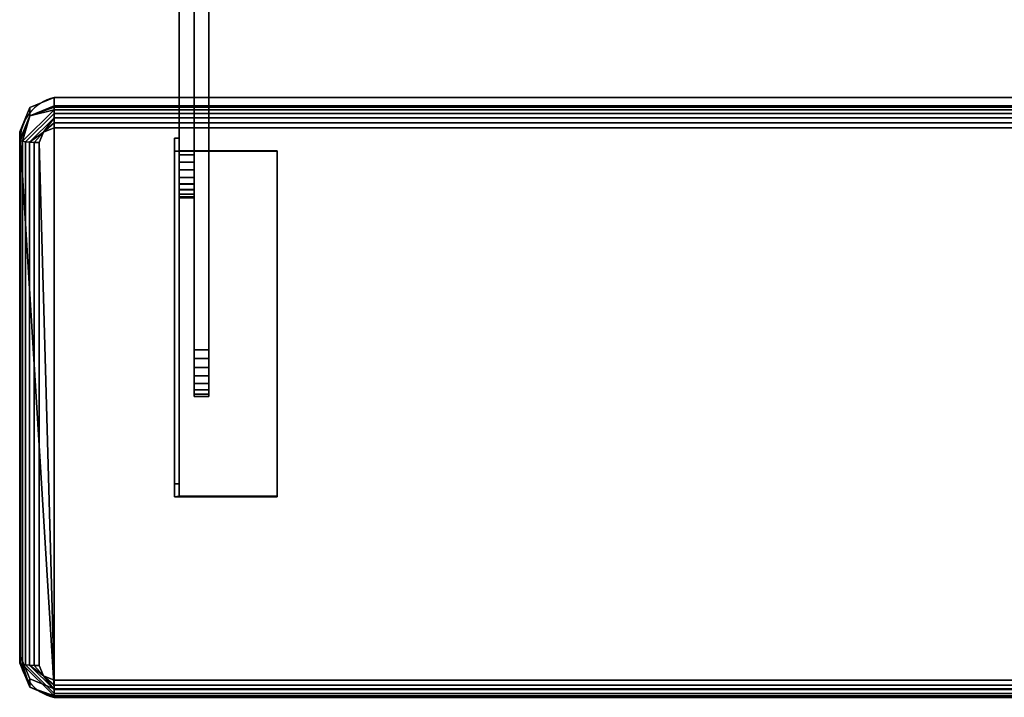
# Model space of a CAD drawing. Header units: inches. Extents: x -17 to 683, y -34 to 37.
# Tile 235 of 256: x 67 to 79, y -33 to -25. Entities that reach past the tile are written whole.
import ezdxf

# ---------------------------------------------------------------- set-up
doc = ezdxf.new("R2010")
doc.units = ezdxf.units.IN
doc.header["$MEASUREMENT"] = 0
for name, color, linetype in [('AFUCH-3-FRFB', 5, 'Continuous'), ('AFUCH-3-HWPT', 4, 'Continuous'), ('AFUCH-P', 2, 'Continuous')]:
    doc.layers.add(name, color=color, linetype=linetype)

# ---------------------------------------------------------------- blocks, each defined once
blk = doc.blocks.new('39G22RO_2')
at = {"layer": 'AFUCH-P'}
for p, q in [((-10.49, -18.785), (-10.49, -26.722)), ((-10.115, -25.015), (-10.115, -26.722))]:
    blk.add_line(p, q, dxfattribs=at)
blk.add_lwpolyline([(-12.511, -27.271), (-12.52, -33.805, 0.354312), (-12.082, -34.347), (12.082, -34.347, 0.412004), (12.52, -33.912), (12.52, -27.156, 0.416427), (12.082, -26.722), (-12.082, -26.722, 0.354634)], format="xyb", close=True, dxfattribs=at)
blk = doc.blocks.new('3-39G22RO_2')
at = {"layer": 'AFUCH-3-FRFB'}
mesh = blk.add_polyface(dxfattribs=at)
corners = [(-12.52, -27.156, 18.503), (-12.52, -27.263, 19.371), (-12.392, -26.956, 19.409), (-12.082, -26.829, 19.425), (-12.082, -26.722, 18.556), (-12.392, -26.849, 18.541)]
mesh.append_faces([[corners[k] for k in face] for face in [(0, 1, 2, 5), (3, 4, 5, 2)]], dxfattribs={"vtx2": -1})
mesh = blk.add_polyface(dxfattribs=at)
corners = [(12.082, -26.722, 18.556), (12.392, -26.849, 18.541), (12.52, -27.156, 18.503), (12.52, -33.805, 17.683), (12.392, -34.112, 17.645), (12.082, -34.239, 17.629), (-12.082, -34.239, 17.629), (-12.392, -34.112, 17.645), (-12.52, -33.805, 17.683), (-12.52, -27.156, 18.503), (-12.392, -26.849, 18.541), (-12.082, -26.722, 18.556)]
mesh.append_faces([[corners[k] for k in face] for face in [(6, 11, 0, 5)]], dxfattribs={"vtx0": -1, "vtx2": -1})
mesh.append_faces([[corners[k] for k in face] for face in [(9, 10, 11, 6), (3, 4, 5, 0)]], dxfattribs={"vtx2": -1, "vtx3": -1})
mesh.append_faces([[corners[k] for k in face] for face in [(6, 7, 8, 9), (0, 1, 2, 3)]], dxfattribs={"vtx3": -1})
mesh = blk.add_polyface(dxfattribs=at)
corners = [(12.082, -26.829, 19.425), (12.082, -26.722, 18.556), (-12.082, -26.722, 18.556), (-12.082, -26.829, 19.425)]
mesh.append_faces([[corners[k] for k in face] for face in [(2, 3, 0, 1)]])
mesh = blk.add_polyface(dxfattribs=at)
corners = [(-12.52, -27.263, 19.371), (-12.511, -27.271, 19.435), (-12.486, -27.278, 19.495), (-12.446, -27.285, 19.547), (-12.395, -27.289, 19.586), (-12.334, -27.293, 19.611), (-12.27, -27.294, 19.619), (-12.215, -27.162, 19.635), (-12.082, -27.107, 19.642), (-12.082, -27.042, 19.642), (-12.082, -26.979, 19.624), (-12.082, -26.923, 19.591), (-12.082, -26.877, 19.545), (-12.082, -26.845, 19.488), (-12.082, -26.829, 19.425), (-12.392, -26.956, 19.409)]
mesh.append_faces([[corners[k] for k in face] for face in [(9, 7, 8)]], dxfattribs={"vtx0": -1})
mesh.append_faces([[corners[k] for k in face] for face in [(4, 7, 10), (15, 2, 12)]], dxfattribs={"vtx0": -1, "vtx1": -1, "vtx2": -1})
mesh.append_faces([[corners[k] for k in face] for face in [(15, 12, 13)]], dxfattribs={"vtx0": -1, "vtx2": -1})
mesh.append_faces([[corners[k] for k in face] for face in [(6, 7, 5), (0, 1, 15)]], dxfattribs={"vtx1": -1})
mesh.append_faces([[corners[k] for k in face] for face in [(4, 5, 7), (1, 2, 15), (9, 10, 7)]], dxfattribs={"vtx1": -1, "vtx2": -1})
mesh.append_faces([[corners[k] for k in face] for face in [(3, 4, 10, 11), (2, 3, 11, 12)]], dxfattribs={"vtx1": -1, "vtx3": -1})
mesh.append_faces([[corners[k] for k in face] for face in [(13, 14, 15)]], dxfattribs={"vtx2": -1})
mesh = blk.add_polyface(dxfattribs=at)
corners = [(12.082, -27.107, 19.642), (12.082, -27.042, 19.642), (12.082, -26.979, 19.624), (12.082, -26.923, 19.591), (12.082, -26.877, 19.545), (12.082, -26.845, 19.488), (12.082, -26.829, 19.425), (-12.082, -26.829, 19.425), (-12.082, -26.845, 19.488), (-12.082, -26.877, 19.545), (-12.082, -26.923, 19.591), (-12.082, -26.979, 19.624), (-12.082, -27.042, 19.642), (-12.082, -27.107, 19.642)]
mesh.append_faces([[corners[k] for k in face] for face in [(0, 1, 12, 13)]], dxfattribs={"vtx1": -1})
mesh.append_faces([[corners[k] for k in face] for face in [(1, 2, 11, 12), (10, 11, 2, 3), (4, 5, 8, 9), (9, 10, 3, 4)]], dxfattribs={"vtx1": -1, "vtx3": -1})
mesh.append_faces([[corners[k] for k in face] for face in [(5, 6, 7, 8)]], dxfattribs={"vtx3": -1})
mesh = blk.add_polyface(dxfattribs=at)
corners = [(-12.52, -33.805, 17.683), (-12.52, -33.912, 18.551), (-12.52, -27.263, 19.371), (-12.52, -27.156, 18.503)]
mesh.append_faces([[corners[k] for k in face] for face in [(3, 0, 1, 2)]])
mesh = blk.add_polyface(dxfattribs=at)
corners = [(12.27, -27.294, 19.619), (12.215, -27.162, 19.635), (12.082, -27.107, 19.642), (-12.082, -27.107, 19.642), (-12.215, -27.162, 19.635), (-12.27, -27.294, 19.619), (-12.27, -33.943, 18.799), (-12.215, -34.075, 18.783), (-12.082, -34.129, 18.776), (12.082, -34.129, 18.776), (12.215, -34.075, 18.783), (12.27, -33.943, 18.799)]
mesh.append_faces([[corners[k] for k in face] for face in [(3, 8, 9, 2)]], dxfattribs={"vtx0": -1, "vtx2": -1})
mesh.append_faces([[corners[k] for k in face] for face in [(6, 7, 8, 5)]], dxfattribs={"vtx2": -1})
mesh.append_faces([[corners[k] for k in face] for face in [(3, 4, 5, 8), (0, 1, 2, 9)]], dxfattribs={"vtx2": -1, "vtx3": -1})
mesh.append_faces([[corners[k] for k in face] for face in [(9, 10, 11, 0)]], dxfattribs={"vtx3": -1})
mesh = blk.add_polyface(dxfattribs=at)
corners = [(-12.52, -33.912, 18.551), (-12.511, -33.92, 18.615), (-12.486, -33.928, 18.675), (-12.446, -33.934, 18.726), (-12.395, -33.939, 18.766), (-12.334, -33.942, 18.791), (-12.27, -33.943, 18.799), (-12.27, -27.294, 19.619), (-12.334, -27.293, 19.611), (-12.395, -27.289, 19.586), (-12.446, -27.285, 19.547), (-12.486, -27.278, 19.495), (-12.511, -27.271, 19.435), (-12.52, -27.263, 19.371)]
mesh.append_faces([[corners[k] for k in face] for face in [(7, 8, 5, 6)]], dxfattribs={"vtx1": -1})
mesh.append_faces([[corners[k] for k in face] for face in [(8, 9, 4, 5), (3, 4, 9, 10), (11, 12, 1, 2), (2, 3, 10, 11)]], dxfattribs={"vtx1": -1, "vtx3": -1})
mesh.append_faces([[corners[k] for k in face] for face in [(12, 13, 0, 1)]], dxfattribs={"vtx3": -1})
mesh = blk.add_polyface(dxfattribs=at)
corners = [(-12.082, -34.239, 17.629), (-12.082, -34.347, 18.497), (-12.392, -34.219, 18.513), (-12.52, -33.912, 18.551), (-12.52, -33.805, 17.683), (-12.392, -34.112, 17.645)]
mesh.append_faces([[corners[k] for k in face] for face in [(0, 1, 2, 5), (3, 4, 5, 2)]], dxfattribs={"vtx2": -1})
mesh = blk.add_polyface(dxfattribs=at)
corners = [(-12.082, -34.347, 18.497), (-12.082, -34.346, 18.563), (-12.082, -34.329, 18.626), (-12.082, -34.296, 18.682), (-12.082, -34.249, 18.728), (-12.082, -34.192, 18.76), (-12.082, -34.129, 18.776), (-12.215, -34.075, 18.783), (-12.27, -33.943, 18.799), (-12.334, -33.942, 18.791), (-12.395, -33.939, 18.766), (-12.446, -33.934, 18.726), (-12.486, -33.928, 18.675), (-12.511, -33.92, 18.615), (-12.52, -33.912, 18.551), (-12.392, -34.219, 18.513)]
mesh.append_faces([[corners[k] for k in face] for face in [(9, 7, 8)]], dxfattribs={"vtx0": -1})
mesh.append_faces([[corners[k] for k in face] for face in [(4, 7, 10), (15, 2, 12)]], dxfattribs={"vtx0": -1, "vtx1": -1, "vtx2": -1})
mesh.append_faces([[corners[k] for k in face] for face in [(15, 12, 13)]], dxfattribs={"vtx0": -1, "vtx2": -1})
mesh.append_faces([[corners[k] for k in face] for face in [(6, 7, 5), (0, 1, 15)]], dxfattribs={"vtx1": -1})
mesh.append_faces([[corners[k] for k in face] for face in [(4, 5, 7), (1, 2, 15), (9, 10, 7)]], dxfattribs={"vtx1": -1, "vtx2": -1})
mesh.append_faces([[corners[k] for k in face] for face in [(3, 4, 10, 11), (2, 3, 11, 12)]], dxfattribs={"vtx1": -1, "vtx3": -1})
mesh.append_faces([[corners[k] for k in face] for face in [(13, 14, 15)]], dxfattribs={"vtx2": -1})
mesh = blk.add_polyface(dxfattribs=at)
corners = [(12.082, -34.347, 18.497), (12.082, -34.346, 18.563), (12.082, -34.329, 18.626), (12.082, -34.296, 18.682), (12.082, -34.249, 18.728), (12.082, -34.192, 18.76), (12.082, -34.129, 18.776), (-12.082, -34.129, 18.776), (-12.082, -34.192, 18.76), (-12.082, -34.249, 18.728), (-12.082, -34.296, 18.682), (-12.082, -34.329, 18.626), (-12.082, -34.346, 18.563), (-12.082, -34.347, 18.497)]
mesh.append_faces([[corners[k] for k in face] for face in [(7, 8, 5, 6)]], dxfattribs={"vtx1": -1})
mesh.append_faces([[corners[k] for k in face] for face in [(8, 9, 4, 5), (3, 4, 9, 10), (11, 12, 1, 2), (2, 3, 10, 11)]], dxfattribs={"vtx1": -1, "vtx3": -1})
mesh.append_faces([[corners[k] for k in face] for face in [(12, 13, 0, 1)]], dxfattribs={"vtx3": -1})
mesh = blk.add_polyface(dxfattribs=at)
corners = [(12.082, -34.239, 17.629), (12.082, -34.347, 18.497), (-12.082, -34.347, 18.497), (-12.082, -34.239, 17.629)]
mesh.append_faces([[corners[k] for k in face] for face in [(0, 1, 2, 3)]])
at = {"layer": 'AFUCH-3-HWPT'}
mesh = blk.add_polyface(dxfattribs=at)
corners = [(-10.49, -20.658, 15.551), (-10.49, -18.951, 13.633), (-10.49, -18.861, 13.502), (-10.49, -18.804, 13.353), (-10.49, -18.785, 13.196), (-10.49, -18.805, 13.038), (-10.49, -18.862, 12.889), (-10.49, -18.952, 12.759), (-10.49, -19.072, 12.654), (-10.49, -19.213, 12.581), (-10.49, -19.368, 12.544), (-10.49, -19.527, 12.546), (-10.49, -19.681, 12.585), (-10.49, -22.395, 13.646), (-10.49, -27.819, 17.352), (-10.49, -27.893, 17.417), (-10.49, -27.949, 17.497), (-10.49, -27.984, 17.588), (-10.49, -27.997, 17.685), (-10.49, -27.985, 17.783), (-10.49, -27.951, 17.874), (-10.49, -27.896, 17.955), (-10.49, -27.823, 18.021), (-10.49, -27.737, 18.067), (-10.49, -27.642, 18.091), (-10.49, -27.544, 18.091), (-10.49, -27.449, 18.069)]
mesh.append_faces([[corners[k] for k in face] for face in [(11, 8, 9, 10)]], dxfattribs={"vtx0": -1})
mesh.append_faces([[corners[k] for k in face] for face in [(4, 8, 2, 3), (8, 4, 7)]], dxfattribs={"vtx0": -1, "vtx1": -1})
mesh.append_faces([[corners[k] for k in face] for face in [(11, 2, 8)]], dxfattribs={"vtx0": -1, "vtx1": -1, "vtx2": -1})
mesh.append_faces([[corners[k] for k in face] for face in [(17, 23, 26, 14)]], dxfattribs={"vtx0": -1, "vtx1": -1, "vtx2": -1, "vtx3": -1})
mesh.append_faces([[corners[k] for k in face] for face in [(21, 17, 18)]], dxfattribs={"vtx0": -1, "vtx2": -1})
mesh.append_faces([[corners[k] for k in face] for face in [(17, 21, 22, 23)]], dxfattribs={"vtx0": -1, "vtx3": -1})
mesh.append_faces([[corners[k] for k in face] for face in [(25, 26, 23, 24)]], dxfattribs={"vtx1": -1})
mesh.append_faces([[corners[k] for k in face] for face in [(13, 14, 26, 0), (0, 1, 12, 13), (1, 2, 11, 12)]], dxfattribs={"vtx1": -1, "vtx3": -1})
mesh.append_faces([[corners[k] for k in face] for face in [(15, 16, 17, 14)]], dxfattribs={"vtx2": -1})
mesh.append_faces([[corners[k] for k in face] for face in [(18, 19, 20, 21), (4, 5, 6, 7)]], dxfattribs={"vtx3": -1})
mesh = blk.add_polyface(dxfattribs=at)
corners = [(-10.303, -20.658, 15.551), (-10.303, -27.449, 18.069), (-10.303, -27.544, 18.091), (-10.303, -27.642, 18.091), (-10.303, -27.737, 18.067), (-10.303, -27.823, 18.021), (-10.303, -27.896, 17.955), (-10.303, -27.951, 17.874), (-10.303, -27.985, 17.783), (-10.303, -27.997, 17.685), (-10.303, -27.984, 17.588), (-10.303, -27.949, 17.497), (-10.303, -27.893, 17.417), (-10.303, -27.819, 17.352), (-10.303, -22.395, 13.646), (-10.303, -19.681, 12.585), (-10.303, -19.527, 12.546), (-10.303, -19.368, 12.544), (-10.303, -19.213, 12.581), (-10.303, -19.072, 12.654), (-10.303, -18.952, 12.759), (-10.303, -18.862, 12.889), (-10.303, -18.805, 13.038), (-10.303, -18.785, 13.196), (-10.303, -18.804, 13.353), (-10.303, -18.861, 13.502), (-10.303, -18.951, 13.633)]
mesh.append_faces([[corners[k] for k in face] for face in [(21, 19, 20), (9, 6, 7, 8)]], dxfattribs={"vtx0": -1})
mesh.append_faces([[corners[k] for k in face] for face in [(10, 4, 9)]], dxfattribs={"vtx0": -1, "vtx1": -1})
mesh.append_faces([[corners[k] for k in face] for face in [(16, 19, 25, 15)]], dxfattribs={"vtx0": -1, "vtx1": -1, "vtx2": -1})
mesh.append_faces([[corners[k] for k in face] for face in [(1, 4, 10, 12)]], dxfattribs={"vtx0": -1, "vtx1": -1, "vtx2": -1, "vtx3": -1})
mesh.append_faces([[corners[k] for k in face] for face in [(15, 25, 26, 0), (1, 12, 13, 14)]], dxfattribs={"vtx0": -1, "vtx3": -1})
mesh.append_faces([[corners[k] for k in face] for face in [(11, 12, 10)]], dxfattribs={"vtx1": -1})
mesh.append_faces([[corners[k] for k in face] for face in [(14, 15, 0, 1)]], dxfattribs={"vtx1": -1, "vtx3": -1})
mesh.append_faces([[corners[k] for k in face] for face in [(17, 18, 19, 16)]], dxfattribs={"vtx2": -1})
mesh.append_faces([[corners[k] for k in face] for face in [(21, 22, 23, 19), (23, 24, 25, 19), (4, 5, 6, 9)]], dxfattribs={"vtx2": -1, "vtx3": -1})
mesh.append_faces([[corners[k] for k in face] for face in [(1, 2, 3, 4)]], dxfattribs={"vtx3": -1})
mesh = blk.add_polyface(dxfattribs=at)
corners = [(-10.303, -27.449, 18.069), (-10.303, -20.658, 15.551), (-10.49, -20.658, 15.551), (-10.49, -27.449, 18.069)]
mesh.append_faces([[corners[k] for k in face] for face in [(3, 0, 1, 2)]])
mesh = blk.add_polyface(dxfattribs=at)
corners = [(-10.303, -22.395, 13.646), (-10.303, -27.819, 17.352), (-10.49, -27.819, 17.352), (-10.49, -22.395, 13.646)]
mesh.append_faces([[corners[k] for k in face] for face in [(0, 1, 2, 3)]])
mesh = blk.add_polyface(dxfattribs=at)
corners = [(-10.303, -29.929, 17.788), (-10.303, -24.385, 15.631), (-10.303, -24.27, 15.569), (-10.303, -24.174, 15.482), (-10.303, -24.101, 15.373), (-10.303, -24.057, 15.251), (-10.303, -24.044, 15.121), (-10.303, -24.063, 14.992), (-10.303, -24.112, 14.871), (-10.303, -24.189, 14.766), (-10.303, -24.289, 14.682), (-10.303, -24.407, 14.625), (-10.303, -24.534, 14.599), (-10.303, -24.665, 14.604), (-10.303, -24.79, 14.64), (-10.303, -30.26, 16.977), (-10.303, -30.357, 17.035), (-10.303, -30.437, 17.115), (-10.303, -30.493, 17.214), (-10.303, -30.522, 17.323), (-10.303, -30.522, 17.436), (-10.303, -30.493, 17.545), (-10.303, -30.437, 17.644), (-10.303, -30.358, 17.725), (-10.303, -30.261, 17.782), (-10.303, -30.152, 17.813), (-10.303, -30.039, 17.815)]
mesh.append_faces([[corners[k] for k in face] for face in [(14, 11, 12, 13), (25, 22, 23, 24)]], dxfattribs={"vtx0": -1})
mesh.append_faces([[corners[k] for k in face] for face in [(7, 14, 5, 6)]], dxfattribs={"vtx0": -1, "vtx1": -1})
mesh.append_faces([[corners[k] for k in face] for face in [(0, 15, 19)]], dxfattribs={"vtx0": -1, "vtx1": -1, "vtx2": -1})
mesh.append_faces([[corners[k] for k in face] for face in [(14, 7, 10, 11), (14, 1, 4, 5), (22, 0, 19, 20)]], dxfattribs={"vtx0": -1, "vtx1": -1, "vtx3": -1})
mesh.append_faces([[corners[k] for k in face] for face in [(0, 1, 14, 15)]], dxfattribs={"vtx1": -1, "vtx3": -1})
mesh.append_faces([[corners[k] for k in face] for face in [(20, 21, 22), (15, 16, 17)]], dxfattribs={"vtx2": -1})
mesh.append_faces([[corners[k] for k in face] for face in [(17, 18, 19, 15), (25, 26, 0, 22)]], dxfattribs={"vtx2": -1, "vtx3": -1})
mesh.append_faces([[corners[k] for k in face] for face in [(1, 2, 3, 4), (7, 8, 9, 10)]], dxfattribs={"vtx3": -1})
mesh = blk.add_polyface(dxfattribs=at)
corners = [(-10.115, -29.929, 17.788), (-10.115, -30.039, 17.815), (-10.115, -30.152, 17.813), (-10.115, -30.261, 17.782), (-10.115, -30.358, 17.725), (-10.115, -30.437, 17.644), (-10.115, -30.493, 17.545), (-10.115, -30.522, 17.436), (-10.115, -30.522, 17.323), (-10.115, -30.493, 17.214), (-10.115, -30.437, 17.115), (-10.115, -30.357, 17.035), (-10.115, -30.26, 16.977), (-10.115, -24.79, 14.64), (-10.115, -24.665, 14.604), (-10.115, -24.534, 14.599), (-10.115, -24.407, 14.625), (-10.115, -24.289, 14.682), (-10.115, -24.189, 14.766), (-10.115, -24.112, 14.871), (-10.115, -24.063, 14.992), (-10.115, -24.044, 15.121), (-10.115, -24.057, 15.251), (-10.115, -24.101, 15.373), (-10.115, -24.174, 15.482), (-10.115, -24.27, 15.569), (-10.115, -24.385, 15.631)]
mesh.append_faces([[corners[k] for k in face] for face in [(12, 10, 11)]], dxfattribs={"vtx0": -1})
mesh.append_faces([[corners[k] for k in face] for face in [(12, 2, 5), (17, 20, 13, 16)]], dxfattribs={"vtx0": -1, "vtx1": -1, "vtx2": -1})
mesh.append_faces([[corners[k] for k in face] for face in [(12, 5, 8, 10)]], dxfattribs={"vtx0": -1, "vtx1": -1, "vtx2": -1, "vtx3": -1})
mesh.append_faces([[corners[k] for k in face] for face in [(13, 23, 26, 0)]], dxfattribs={"vtx0": -1, "vtx1": -1, "vtx3": -1})
mesh.append_faces([[corners[k] for k in face] for face in [(0, 12, 13)]], dxfattribs={"vtx0": -1, "vtx2": -1})
mesh.append_faces([[corners[k] for k in face] for face in [(12, 0, 1, 2)]], dxfattribs={"vtx0": -1, "vtx3": -1})
mesh.append_faces([[corners[k] for k in face] for face in [(21, 22, 20)]], dxfattribs={"vtx1": -1})
mesh.append_faces([[corners[k] for k in face] for face in [(22, 23, 13, 20)]], dxfattribs={"vtx1": -1, "vtx2": -1, "vtx3": -1})
mesh.append_faces([[corners[k] for k in face] for face in [(8, 9, 10), (24, 25, 26, 23), (18, 19, 20, 17)]], dxfattribs={"vtx2": -1})
mesh.append_faces([[corners[k] for k in face] for face in [(5, 6, 7, 8), (2, 3, 4, 5), (13, 14, 15, 16)]], dxfattribs={"vtx3": -1})
mesh = blk.add_polyface(dxfattribs=at)
corners = [(-10.115, -29.929, 17.788), (-10.115, -24.385, 15.631), (-10.303, -24.385, 15.631), (-10.303, -29.929, 17.788)]
mesh.append_faces([[corners[k] for k in face] for face in [(3, 0, 1, 2)]])
mesh = blk.add_polyface(dxfattribs=at)
corners = [(-10.115, -24.79, 14.64), (-10.115, -30.26, 16.977), (-10.303, -30.26, 16.977), (-10.303, -24.79, 14.64)]
mesh.append_faces([[corners[k] for k in face] for face in [(0, 1, 2, 3)]])
mesh = blk.add_polyface(dxfattribs=at)
corners = [(-10.553, -27.405, 18.472), (-9.244, -27.405, 18.472), (-9.244, -27.398, 18.41), (-10.49, -27.398, 18.41), (-10.49, -27.24, 17.135), (-10.553, -27.24, 17.135)]
mesh.append_faces([[corners[k] for k in face] for face in [(1, 2, 3, 0)]], dxfattribs={"vtx2": -1})
mesh.append_faces([[corners[k] for k in face] for face in [(3, 4, 5, 0)]], dxfattribs={"vtx3": -1})
mesh = blk.add_polyface(dxfattribs=at)
corners = [(-10.553, -27.24, 17.135), (-10.49, -27.24, 17.135), (-10.49, -31.631, 16.594), (-10.553, -31.631, 16.594)]
mesh.append_faces([[corners[k] for k in face] for face in [(0, 1, 2, 3)]])
mesh = blk.add_polyface(dxfattribs=at)
corners = [(-10.553, -27.405, 18.472), (-10.553, -27.24, 17.135), (-10.553, -31.631, 16.594), (-10.553, -31.796, 17.93)]
mesh.append_faces([[corners[k] for k in face] for face in [(0, 1, 2, 3)]])
mesh = blk.add_polyface(dxfattribs=at)
corners = [(-10.49, -27.24, 17.135), (-10.49, -27.398, 18.41), (-10.49, -31.788, 17.868), (-10.49, -31.631, 16.594)]
mesh.append_faces([[corners[k] for k in face] for face in [(0, 1, 2, 3)]])
mesh = blk.add_polyface(dxfattribs=at)
corners = [(-9.244, -27.405, 18.472), (-10.553, -27.405, 18.472), (-10.553, -31.796, 17.93), (-9.244, -31.796, 17.93)]
mesh.append_faces([[corners[k] for k in face] for face in [(3, 0, 1, 2)]])
mesh = blk.add_polyface(dxfattribs=at)
corners = [(-10.49, -27.398, 18.41), (-9.244, -27.398, 18.41), (-9.244, -31.788, 17.868), (-10.49, -31.788, 17.868)]
mesh.append_faces([[corners[k] for k in face] for face in [(0, 1, 2, 3)]])
mesh = blk.add_polyface(dxfattribs=at)
corners = [(-9.244, -27.398, 18.41), (-9.244, -27.405, 18.472), (-9.244, -31.796, 17.93), (-9.244, -31.788, 17.868)]
mesh.append_faces([[corners[k] for k in face] for face in [(3, 0, 1, 2)]])
mesh = blk.add_polyface(dxfattribs=at)
corners = [(-10.303, -27.819, 17.352), (-10.303, -27.893, 17.417), (-10.303, -27.949, 17.497), (-10.303, -27.984, 17.588), (-10.303, -27.997, 17.685), (-10.303, -27.985, 17.783), (-10.303, -27.951, 17.874), (-10.303, -27.896, 17.955), (-10.303, -27.823, 18.021), (-10.303, -27.737, 18.067), (-10.303, -27.642, 18.091), (-10.303, -27.544, 18.091), (-10.303, -27.449, 18.069), (-10.49, -27.449, 18.069), (-10.49, -27.544, 18.091), (-10.49, -27.642, 18.091), (-10.49, -27.737, 18.067), (-10.49, -27.823, 18.021), (-10.49, -27.896, 17.955), (-10.49, -27.951, 17.874), (-10.49, -27.985, 17.783), (-10.49, -27.997, 17.685), (-10.49, -27.984, 17.588), (-10.49, -27.949, 17.497), (-10.49, -27.893, 17.417), (-10.49, -27.819, 17.352)]
mesh.append_faces([[corners[k] for k in face] for face in [(13, 14, 11, 12), (0, 1, 24, 25)]], dxfattribs={"vtx1": -1})
mesh.append_faces([[corners[k] for k in face] for face in [(14, 15, 10, 11), (16, 17, 8, 9), (15, 16, 9, 10), (17, 18, 7, 8), (6, 7, 18, 19), (19, 20, 5, 6), (20, 21, 4, 5), (22, 23, 2, 3), (21, 22, 3, 4), (23, 24, 1, 2)]], dxfattribs={"vtx1": -1, "vtx3": -1})
mesh = blk.add_polyface(dxfattribs=at)
corners = [(-10.115, -30.26, 16.977), (-10.115, -30.357, 17.035), (-10.115, -30.437, 17.115), (-10.115, -30.493, 17.214), (-10.115, -30.522, 17.323), (-10.115, -30.522, 17.436), (-10.115, -30.493, 17.545), (-10.115, -30.437, 17.644), (-10.115, -30.358, 17.725), (-10.115, -30.261, 17.782), (-10.115, -30.152, 17.813), (-10.115, -30.039, 17.815), (-10.115, -29.929, 17.788), (-10.303, -29.929, 17.788), (-10.303, -30.039, 17.815), (-10.303, -30.152, 17.813), (-10.303, -30.261, 17.782), (-10.303, -30.358, 17.725), (-10.303, -30.437, 17.644), (-10.303, -30.493, 17.545), (-10.303, -30.522, 17.436), (-10.303, -30.522, 17.323), (-10.303, -30.493, 17.214), (-10.303, -30.437, 17.115), (-10.303, -30.357, 17.035), (-10.303, -30.26, 16.977)]
mesh.append_faces([[corners[k] for k in face] for face in [(13, 14, 11, 12), (0, 1, 24, 25)]], dxfattribs={"vtx1": -1})
mesh.append_faces([[corners[k] for k in face] for face in [(14, 15, 10, 11), (16, 17, 8, 9), (15, 16, 9, 10), (17, 18, 7, 8), (6, 7, 18, 19), (19, 20, 5, 6), (20, 21, 4, 5), (22, 23, 2, 3), (21, 22, 3, 4), (23, 24, 1, 2)]], dxfattribs={"vtx1": -1, "vtx3": -1})
mesh = blk.add_polyface(dxfattribs=at)
corners = [(-10.553, -31.796, 17.93), (-10.553, -31.631, 16.594), (-10.49, -31.631, 16.594), (-10.49, -31.788, 17.868), (-9.244, -31.788, 17.868), (-9.244, -31.796, 17.93)]
mesh.append_faces([[corners[k] for k in face] for face in [(1, 2, 3, 0)]], dxfattribs={"vtx2": -1})
mesh.append_faces([[corners[k] for k in face] for face in [(3, 4, 5, 0)]], dxfattribs={"vtx3": -1})

msp = doc.modelspace()

# ---------------------------------------------------------------- block references
for name in ['39G22RO_2', '3-39G22RO_2']:
    msp.add_blockref(name, (79.219, 1.102, 9.761))

doc.saveas('drawing.dxf')
